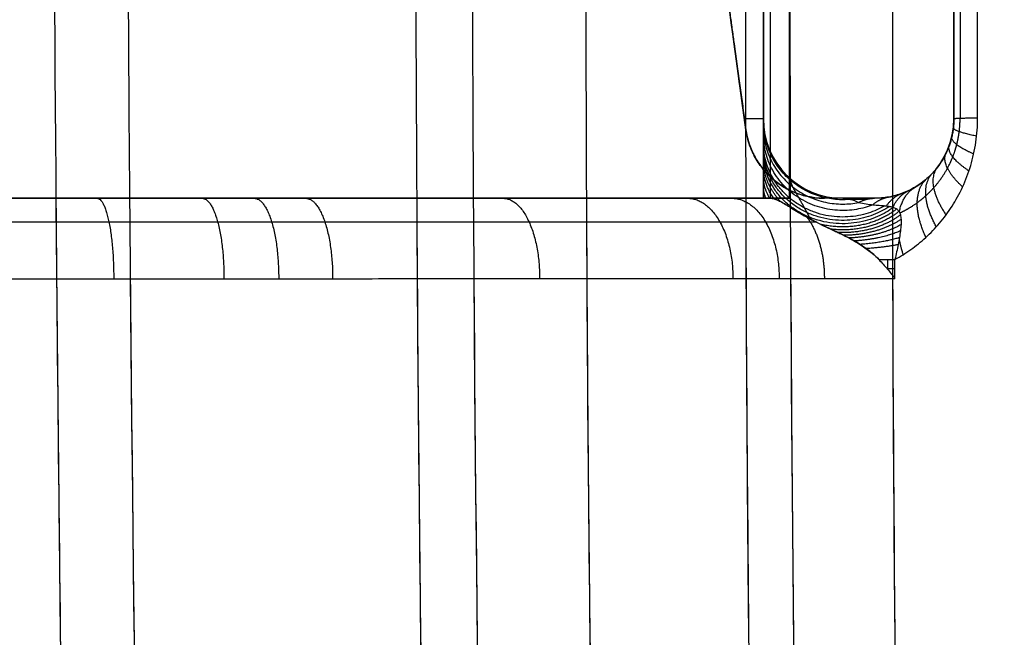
# Model space of a CAD drawing. Header units: millimetres. Extents: x -170 to 170, y -620 to 0.
# Tile 35 of 256: x 49 to 111, y -348 to -309. Entities that reach past the tile are written whole.
import ezdxf

# ---------------------------------------------------------------- set-up
doc = ezdxf.new("R2010")
doc.units = ezdxf.units.MM
doc.header["$MEASUREMENT"] = 0
doc.layers.add('Predefinito', color=7, linetype='Continuous', true_color=0x000000)

msp = doc.modelspace()

# ---------------------------------------------------------------- linework, layer by layer
at = {"layer": 'Predefinito'}
for p, q in [((107.5, -315, -168.066), (107.5, -5, -168.066)), ((95.5, -315, -157.441), (95.5, -16, -157.441)), ((94.405, -315.683, -227.903), (76.573, -186.406, -227.903)), ((73.15, -320, -108.832), (87.384, -320, -108.832)), ((100.5, -320, -172.415), (102.5, -320, -172.415)), ((100.929, -320, -234.5), (100.929, -320, -111.55))]:
    msp.add_line(p, q, dxfattribs=at)
at = {"layer": 'Predefinito', "extrusion": (0, 1, 0)}
for centre, radius, start, end in [((-91.5, -218.5, -315), 4, 180, 225.36513), ((-91.5, -218.5, -320), 9, 180, 209.18193), ((-91.5, -218.5, -320), 9, 191.67277, 209.18193)]:
    msp.add_arc(centre, radius, start, end, dxfattribs=at)
at = {"layer": 'Predefinito'}
for centre, start, end in [((100.5, -315, -218.5), 180, 270), ((100.5, -315, -111.876), 180, 270), ((100.5, -315, -165.188), 180, 270), ((102.5, -315, -234.5), 270, 0), ((102.5, -315, -168.062), 270, 0), ((99.358, -315, -234.5), 187.85331, 270), ((99.358, -315, -227.909), 187.85331, 270)]:
    msp.add_arc(centre, 5, start, end, dxfattribs=at)
for points, degree in [([(60.654, -5.122, 132.922), (52.47, -207.442, 129.473), (53.797, -412.269, 126.025), (64.649, -615.03, 122.576)], 3), ([(85.736, -5.192, 125.428), (73.502, -207.46, 122.04), (74.321, -412.234, 118.653), (88.213, -614.943, 115.266)], 3), ([(109.099, -5.284, 113.084), (93.006, -207.487, 109.909), (93.197, -412.193, 106.735), (109.698, -614.836, 103.56)], 3), ([(107.5, -5, -234.5), (107.5, -160, -234.5), (107.5, -315, -234.5)], 2), ([(129.734, -5.389, 96.289), (110.157, -207.519, 93.516), (109.696, -412.15, 90.743), (128.385, -614.72, 87.971)], 3), ([(129.734, -5.389, -96.289), (110.157, -207.519, -93.516), (109.696, -412.15, -90.743), (128.385, -614.72, -87.971)], 3), ([(95.5, -315, -218.5), (95.5, -165.5, -218.5), (95.5, -16, -218.5)], 2), ([(94.405, -315.683, -234.5), (85.489, -251.045, -234.5), (76.573, -186.406, -234.5)], 2), ([(94.31, -315, -221.346), (94.342, -315.227, -221.316), (94.373, -315.455, -221.305), (94.405, -315.683, -221.318)], 3), ([(95.5, -315, -111.876), (95.5, -315, -165.188), (95.5, -315, -218.5)], 2), ([(95.5, -315.535, -107.798), (95.5, -315.177, -109.134), (95.5, -315, -110.493), (95.5, -315, -111.876)], 3), ([(107.5, -315, -101.631), (107.5, -315, -168.066), (107.5, -315, -234.5)], 2), ([(94.405, -315.683, -221.318), (94.405, -315.683, -227.909), (94.405, -315.683, -234.5)], 2), ([(95.5, -320, -96.382), (95.5, -320, -98.205), (95.5, -320, -100.028)], 2), ([(99.358, -320, -234.5), (99.358, -320, -228.694), (99.358, -320, -222.888)], 2), ([(102.5, -320, -234.5), (100.929, -320, -234.5), (99.358, -320, -234.5)], 2), ([(100.5, -320, -111.876), (101.172, -320, -111.367), (101.839, -320, -110.852), (102.5, -320, -110.329)], 3), ([(100.5, -320, -218.5), (100.5, -320, -165.188), (100.5, -320, -111.876)], 2), ([(100.5, -320, -111.876), (100.834, -320, -110.929), (101.168, -320.089, -109.991), (101.5, -320.267, -109.063)], 3), ([(102.5, -320, -110.329), (102.5, -320, -172.415), (102.5, -320, -234.5)], 2), ([(103.787, -325.043, -102.762), (103.787, -324.645, -102.767), (103.787, -324.247, -102.772), (103.787, -323.849, -102.776)], 3), ([(55.629, -325.073, -127.492), (56.486, -421.865, -125.854), (59.492, -518.681, -124.215), (64.649, -615.03, -122.576)], 3), ([(77.263, -325.06, -120.095), (77.962, -421.827, -118.485), (81.611, -518.618, -116.876), (88.213, -614.943, -115.266)], 3), ([(97.22, -325.047, -108.086), (97.699, -421.783, -106.577), (101.857, -518.542, -105.069), (109.698, -614.836, -103.56)], 3)]:
    msp.add_open_spline(points, degree=degree, dxfattribs=at)
for points, knots in [([(107.5, -5, -116.856), (107.5, -30.807, -115.068), (107.5, -56.615, -113.305), (107.5, -108.245, -109.982), (107.5, -134.066, -108.423), (107.5, -185.728, -105.679), (107.5, -211.572, -104.496), (107.5, -263.274, -102.653), (107.5, -289.133, -101.995), (107.5, -315, -101.631)], [0, 0, 0, 0, 0.0776055, 0.0776055, 0.1552111, 0.1552111, 0.2328166, 0.2328166, 0.3104222, 0.3104222, 0.3104222, 0.3104222]), ([(108.995, -314.95, -98.066), (108.996, -301.984, -98.247), (109.001, -289.035, -98.498), (109.019, -263.142, -99.131), (109.033, -250.198, -99.514), (109.067, -224.296, -100.405), (109.087, -211.364, -100.912), (109.136, -185.514, -102.032), (109.165, -172.596, -102.645), (109.26, -133.857, -104.619), (109.338, -108.081, -106.11), (109.471, -69.487, -108.49), (109.518, -56.625, -109.307), (109.618, -30.929, -110.971), (109.67, -18.094, -111.817), (109.724, -5.287, -112.668)], [0, 0, 0, 0, 0.0387753, 0.0387753, 0.077558, 0.077558, 0.1163216, 0.1163216, 0.1550893, 0.1550893, 0.2325939, 0.2325939, 0.2713163, 0.2713163, 0.3100318, 0.3100318, 0.3100318, 0.3100318]), ([(108.995, -314.95, -98.066), (108.997, -289.111, -98.427), (109.016, -263.276, -99.066), (109.083, -211.62, -100.84), (109.132, -185.797, -101.974), (109.259, -134.185, -104.601), (109.337, -108.393, -106.092), (109.515, -56.828, -109.27), (109.615, -31.055, -110.956), (109.724, -5.287, -112.668)], [0, 0, 0, 0, 0.0775079, 0.0775079, 0.1550159, 0.1550159, 0.2325238, 0.2325238, 0.3100318, 0.3100318, 0.3100318, 0.3100318]), ([(78.151, -92.751, 112.211), (76.219, -135.455, 111.546), (74.897, -178.243, 110.873), (74.193, -221.072, 110.188), (73.467, -265.241, 109.481), (73.398, -309.454, 108.761), (73.989, -353.661, 108.025), (74.581, -397.868, 107.288), (75.833, -442.068, 106.536), (77.743, -486.214, 105.77), (79.604, -529.231, 105.023), (82.089, -572.196, 104.265), (85.191, -615.065, 103.499)], [4.042937, 4.042937, 4.042937, 4.042937, 133.190146, 133.190146, 133.190146, 266.380292, 266.380292, 266.380292, 399.570438, 399.570438, 399.570438, 529.356729, 529.356729, 529.356729, 529.356729]), ([(53.022, -93.462, 120.104), (51.899, -135.946, 119.393), (51.186, -178.511, 118.679), (50.889, -221.116, 117.963), (50.58, -265.252, 117.221), (50.718, -309.43, 116.476), (51.303, -353.602, 115.728), (51.888, -397.774, 114.979), (52.921, -441.941, 114.227), (54.399, -486.055, 113.472), (55.841, -529.09, 112.735), (57.707, -572.073, 111.996), (59.991, -614.963, 111.256)], [4.620795, 4.620795, 4.620795, 4.620795, 133.190146, 133.190146, 133.190146, 266.380292, 266.380292, 266.380292, 399.570438, 399.570438, 399.570438, 529.500559, 529.500559, 529.500559, 529.500559]), ([(89.902, -94.632, 105.933), (87.65, -136.7, 105.321), (86.075, -178.85, 104.698), (85.185, -221.04, 104.057), (84.253, -265.23, 103.385), (84.072, -309.465, 102.694), (84.646, -353.693, 101.979), (85.221, -397.921, 101.265), (86.55, -442.142, 100.527), (88.632, -486.308, 99.77), (90.659, -529.316, 99.032), (93.401, -572.271, 98.277), (96.85, -615.127, 97.51)], [6.030208, 6.030208, 6.030208, 6.030208, 133.190146, 133.190146, 133.190146, 266.380292, 266.380292, 266.380292, 399.570438, 399.570438, 399.570438, 529.268131, 529.268131, 529.268131, 529.268131]), ([(100.829, -97.917, 98.194), (98.339, -138.881, 97.65), (96.568, -179.924, 97.092), (95.518, -221.004, 96.512), (94.389, -265.217, 95.888), (94.097, -309.474, 95.238), (94.645, -353.725, 94.559), (95.193, -397.975, 93.881), (96.581, -442.22, 93.173), (98.809, -486.408, 92.44), (100.977, -529.405, 91.726), (103.94, -572.349, 90.988), (107.693, -615.195, 90.234)], [9.437205, 9.437205, 9.437205, 9.437205, 133.190146, 133.190146, 133.190146, 266.380292, 266.380292, 266.380292, 399.570438, 399.570438, 399.570438, 529.173078, 529.173078, 529.173078, 529.173078]), ([(110.746, -102.569, 89.088), (108.118, -141.976, 88.624), (106.216, -181.454, 88.142), (105.043, -220.967, 87.637), (103.73, -265.202, 87.072), (103.33, -309.482, 86.478), (103.847, -353.756, 85.85), (104.364, -398.029, 85.223), (105.796, -442.296, 84.562), (108.146, -486.507, 83.87), (110.431, -529.495, 83.198), (113.582, -572.429, 82.497), (117.598, -615.263, 81.774)], [14.221156, 14.221156, 14.221156, 14.221156, 133.190146, 133.190146, 133.190146, 266.380292, 266.380292, 266.380292, 399.570438, 399.570438, 399.570438, 529.075738, 529.075738, 529.075738, 529.075738]), ([(95.5, -104.17, -104.366), (95.5, -140.115, -102.368), (95.5, -176.069, -100.574), (95.5, -230.024, -98.496), (95.5, -248.013, -97.906), (95.5, -284, -96.963), (95.5, -301.999, -96.61), (95.5, -320, -96.382)], [-0.216025, -0.216025, -0.216025, -0.216025, -0.1080125, -0.1080125, -0.0540062, -0.0540062, 0, 0, 0, 0]), ([(97.154, -320, -92.666), (97.154, -310.977, -92.781), (97.156, -301.955, -92.924), (97.164, -283.912, -93.269), (97.17, -274.891, -93.47), (97.186, -256.854, -93.929), (97.197, -247.838, -94.186), (97.222, -229.812, -94.752), (97.236, -220.801, -95.061), (97.286, -193.78, -96.059), (97.326, -175.816, -96.819), (97.422, -139.853, -98.486), (97.477, -121.898, -99.391), (97.539, -103.946, -100.344)], [-0.2161917, -0.2161917, -0.2161917, -0.2161917, -0.1891288, -0.1891288, -0.1620661, -0.1620661, -0.1350152, -0.1350152, -0.1079749, -0.1079749, -0.0539196, -0.0539196, 0, 0, 0, 0]), ([(110.162, -111.514, -88.982), (107.638, -151.022, -88.514), (105.844, -190.598, -88.029), (104.782, -230.206, -87.519), (103.624, -273.41, -86.963), (103.337, -316.653, -86.379), (103.924, -359.887, -85.763), (104.511, -403.121, -85.147), (105.972, -446.347, -84.5), (108.308, -489.518, -83.823), (110.578, -531.5, -83.165), (113.676, -573.429, -82.48), (117.598, -615.263, -81.774)], [10.823798, 10.823798, 10.823798, 10.823798, 130.063845, 130.063845, 130.063845, 260.12769, 260.12769, 260.12769, 390.191534, 390.191534, 390.191534, 516.670574, 516.670574, 516.670574, 516.670574]), ([(107.5, -315, -101.631), (107.5, -315.19, -101.626), (107.489, -315.381, -101.642), (107.457, -315.664, -101.698), (107.443, -315.759, -101.722), (107.41, -315.947, -101.781), (107.392, -316.04, -101.816), (107.328, -316.314, -101.933), (107.276, -316.492, -102.029), (107.154, -316.836, -102.256), (107.085, -317.004, -102.386), (106.93, -317.326, -102.676), (106.846, -317.479, -102.833), (106.666, -317.77, -103.168), (106.57, -317.909, -103.346), (106.367, -318.174, -103.72), (106.259, -318.301, -103.918), (106.037, -318.538, -104.325), (105.922, -318.649, -104.533), (105.686, -318.856, -104.958), (105.565, -318.953, -105.174), (105.317, -319.134, -105.615), (105.19, -319.217, -105.84), (104.8, -319.45, -106.522), (104.527, -319.581, -106.995), (103.965, -319.79, -107.947), (103.679, -319.868, -108.423), (103.098, -319.973, -109.376), (102.802, -320, -109.853), (102.5, -320, -110.329)], [-0.01206968, -0.01206968, -0.01206968, -0.01206968, -0.0113156, -0.0113156, -0.01093855, -0.01093855, -0.01056151, -0.01056151, -0.00980707, -0.00980707, -0.00905264, -0.00905264, -0.0082983, -0.0082983, -0.00754396, -0.00754396, -0.00678956, -0.00678956, -0.00603517, -0.00603517, -0.00528077, -0.00528077, -0.00452638, -0.00452638, -0.00301758, -0.00301758, -0.00150879, -0.00150879, 0, 0, 0, 0]), ([(103.787, -323.849, -102.776), (103.962, -323.754, -102.624), (104.13, -323.658, -102.478), (104.46, -323.454, -102.189), (104.622, -323.347, -102.046), (105.11, -323.002, -101.615), (105.424, -322.749, -101.335), (106.03, -322.195, -100.79), (106.322, -321.893, -100.524), (106.88, -321.232, -100.013), (107.142, -320.878, -99.771), (107.624, -320.124, -99.324), (107.846, -319.722, -99.117), (108.244, -318.861, -98.746), (108.416, -318.408, -98.584), (108.628, -317.704, -98.388), (108.69, -317.465, -98.33), (108.8, -316.976, -98.23), (108.846, -316.725, -98.187), (108.92, -316.222, -98.121), (108.949, -315.968, -98.097), (108.986, -315.458, -98.068), (108.995, -315.202, -98.062), (108.995, -314.95, -98.066)], [-0.01211086, -0.01211086, -0.01211086, -0.01211086, -0.01133844, -0.01133844, -0.01056601, -0.01056601, -0.009054, -0.009054, -0.00754258, -0.00754258, -0.00603116, -0.00603116, -0.00451975, -0.00451975, -0.00300833, -0.00300833, -0.00225262, -0.00225262, -0.00149691, -0.00149691, -0.00074845, -0.00074845, 0, 0, 0, 0]), ([(95.5, -320, -100.028), (95.5, -319.671, -100.222), (95.5, -319.36, -100.443), (95.5, -318.776, -100.937), (95.5, -318.5, -101.213), (95.5, -318.002, -101.8), (95.5, -317.777, -102.11), (95.5, -317.368, -102.758), (95.5, -317.183, -103.097), (95.5, -316.679, -104.139), (95.5, -316.412, -104.858), (95.5, -315.939, -106.316), (95.5, -315.733, -107.055), (95.5, -315.535, -107.798)], [-0.009196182, -0.009196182, -0.009196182, -0.009196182, -0.008046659, -0.008046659, -0.006897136, -0.006897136, -0.005747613, -0.005747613, -0.004598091, -0.004598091, -0.002299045, -0.002299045, 0, 0, 0, 0]), ([(99.358, -320, -222.888), (99.084, -320, -222.817), (98.815, -319.978, -222.745), (98.288, -319.892, -222.601), (98.03, -319.828, -222.529), (97.528, -319.661, -222.384), (97.284, -319.558, -222.311), (96.811, -319.311, -222.167), (96.583, -319.168, -222.095), (96.144, -318.841, -221.953), (95.934, -318.656, -221.882), (95.635, -318.341, -221.779), (95.539, -318.231, -221.745), (95.351, -317.995, -221.679), (95.261, -317.871, -221.646), (95.088, -317.607, -221.583), (95.006, -317.467, -221.552), (94.849, -317.168, -221.493), (94.775, -317.008, -221.464), (94.64, -316.667, -221.412), (94.58, -316.487, -221.388), (94.477, -316.102, -221.347), (94.434, -315.898, -221.33), (94.405, -315.683, -221.318)], [-0.00729124, -0.00729124, -0.00729124, -0.00729124, -0.006378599, -0.006378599, -0.00546599, -0.00546599, -0.004553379, -0.004553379, -0.003640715, -0.003640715, -0.002728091, -0.002728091, -0.002271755, -0.002271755, -0.001815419, -0.001815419, -0.001361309, -0.001361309, -0.000907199, -0.000907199, -0.000453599, -0.000453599, 0, 0, 0, 0]), ([(94.405, -315.683, -221.318), (94.426, -315.841, -221.327), (94.455, -315.994, -221.338), (94.525, -316.294, -221.367), (94.567, -316.441, -221.383), (94.663, -316.727, -221.421), (94.717, -316.868, -221.442), (94.837, -317.142, -221.488), (94.904, -317.277, -221.514), (95.119, -317.669, -221.594), (95.284, -317.914, -221.655), (95.501, -318.183, -221.732), (95.543, -318.233, -221.747), (95.64, -318.344, -221.781), (95.695, -318.405, -221.8), (95.81, -318.524, -221.839), (95.869, -318.582, -221.86), (95.981, -318.688, -221.897), (96.034, -318.735, -221.915), (96.138, -318.826, -221.95), (96.191, -318.87, -221.967), (96.307, -318.962, -222.005), (96.365, -319.006, -222.024), (96.543, -319.135, -222.082), (96.664, -319.215, -222.12), (96.914, -319.365, -222.198), (97.042, -319.434, -222.238), (97.308, -319.563, -222.318), (97.446, -319.622, -222.359), (97.866, -319.782, -222.482), (98.157, -319.863, -222.564), (98.75, -319.972, -222.728), (99.053, -320, -222.809), (99.358, -320, -222.888)], [0, 0, 0, 0, 0.000472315, 0.000472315, 0.00094463, 0.00094463, 0.001417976, 0.001417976, 0.001891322, 0.001891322, 0.002827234, 0.002827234, 0.002996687, 0.002996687, 0.00316614, 0.00316614, 0.003335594, 0.003335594, 0.003505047, 0.003505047, 0.003743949, 0.003743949, 0.003982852, 0.003982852, 0.004460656, 0.004460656, 0.004940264, 0.004940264, 0.005419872, 0.005419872, 0.00635558, 0.00635558, 0.00729124, 0.00729124, 0.00729124, 0.00729124]), ([(-97.154, -320, -92.666), (-93.927, -320, -95.573), (-90.53, -320, -98.277), (-83.468, -320, -103.197), (-79.816, -320, -105.415), (-72.314, -320, -109.328), (-68.478, -320, -111.026), (-64.046, -320, -112.644), (-63.556, -320, -112.819), (-62.575, -320, -113.159), (-62.083, -320, -113.325), (-60.605, -320, -113.81), (-59.616, -320, -114.117), (-56.64, -320, -114.985), (-54.646, -320, -115.497), (-50.625, -320, -116.384), (-48.611, -320, -116.758), (-44.558, -320, -117.369), (-42.531, -320, -117.605), (-39.476, -320, -117.857), (-38.46, -320, -117.923), (-36.424, -320, -118.021), (-35.408, -320, -118.053), (-34.135, -320, -118.071), (-33.881, -320, -118.074), (-33.5, -320, -118.076), (-33.373, -320, -118.076), (-33.107, -320, -118.076), (-32.968, -320, -118.076), (-32.253, -320, -118.076), (-31.676, -320, -118.076), (-29.951, -320, -118.076), (-28.801, -320, -118.076), (-26.503, -320, -118.076), (-25.355, -320, -118.076), (-23.059, -320, -118.076), (-21.911, -320, -118.076), (-18.464, -320, -118.076), (-16.165, -320, -118.076), (-9.244, -320, -118.076), (-4.622, -320, -118.076), (4.622, -320, -118.076), (9.244, -320, -118.076), (16.165, -320, -118.076), (18.464, -320, -118.076), (23.059, -320, -118.076), (25.355, -320, -118.076), (28.801, -320, -118.076), (29.951, -320, -118.076), (31.676, -320, -118.076), (32.253, -320, -118.076), (32.968, -320, -118.076), (33.107, -320, -118.076), (33.373, -320, -118.076), (33.5, -320, -118.076), (33.881, -320, -118.074), (34.135, -320, -118.071), (35.408, -320, -118.053), (36.424, -320, -118.021), (38.46, -320, -117.923), (39.476, -320, -117.857), (42.531, -320, -117.605), (44.558, -320, -117.369), (48.611, -320, -116.758), (50.625, -320, -116.384), (54.646, -320, -115.497), (56.64, -320, -114.985), (59.616, -320, -114.117), (60.605, -320, -113.81), (62.577, -320, -113.163), (63.558, -320, -112.823), (65.514, -320, -112.108), (66.487, -320, -111.735), (67.939, -320, -111.149), (68.423, -320, -110.95), (69.387, -320, -110.543), (69.867, -320, -110.336), (71.307, -320, -109.7), (72.261, -320, -109.26), (73.682, -320, -108.576), (74.155, -320, -108.344), (75.098, -320, -107.871), (75.568, -320, -107.631), (79.816, -320, -105.415), (83.468, -320, -103.197), (90.53, -320, -98.277), (93.927, -320, -95.573), (97.154, -320, -92.666)], [-0.0021768, -0.0021768, -0.0021768, -0.0021768, 0.010715, 0.010715, 0.0233682, 0.0233682, 0.0358243, 0.0358243, 0.0373674, 0.0373674, 0.0389079, 0.0389079, 0.041982, 0.041982, 0.0481067, 0.0481067, 0.0541997, 0.0541997, 0.0602691, 0.0602691, 0.0632942, 0.0632942, 0.0663149, 0.0663149, 0.0670693, 0.0670693, 0.0674464, 0.0674464, 0.067859, 0.067859, 0.0695684, 0.0695684, 0.0729802, 0.0729802, 0.0763868, 0.0763868, 0.0797927, 0.0797927, 0.0866158, 0.0866158, 0.1003302, 0.1003302, 0.1140446, 0.1140446, 0.1208678, 0.1208678, 0.1276802, 0.1276802, 0.131092, 0.131092, 0.1328014, 0.1328014, 0.133214, 0.133214, 0.1335911, 0.1335911, 0.1343455, 0.1343455, 0.1373662, 0.1373662, 0.1403913, 0.1403913, 0.1464607, 0.1464607, 0.1525537, 0.1525537, 0.1586784, 0.1586784, 0.1617525, 0.1617525, 0.1648366, 0.1648366, 0.1679312, 0.1679312, 0.1694824, 0.1694824, 0.1710364, 0.1710364, 0.1741538, 0.1741538, 0.1757168, 0.1757168, 0.1772831, 0.1772831, 0.1899353, 0.1899353, 0.2028259, 0.2028259, 0.2028259, 0.2028259]), ([(95.975, -320, -102.738), (95.137, -320, -103.396), (94.287, -320, -104.043), (92.568, -320, -105.311), (91.702, -320, -105.931), (89.082, -320, -107.75), (87.306, -320, -108.906), (81.895, -320, -112.209), (78.174, -320, -114.189), (70.497, -320, -117.689), (66.541, -320, -119.211), (61.441, -320, -120.806), (60.416, -320, -121.109), (58.365, -320, -121.679), (57.338, -320, -121.947), (54.253, -320, -122.7), (52.189, -320, -123.134), (45.977, -320, -124.233), (41.809, -320, -124.697), (36.566, -320, -124.939), (35.516, -320, -124.97), (33.412, -320, -124.998), (32.358, -320, -124.993), (29.198, -320, -124.993), (18.664, -320, -124.993), (-0.298, -320, -124.993), (-19.259, -320, -124.993), (-29.793, -320, -124.993), (-32.426, -320, -124.993), (-32.953, -320, -124.994), (-34.006, -320, -124.991), (-34.533, -320, -124.985), (-36.113, -320, -124.954), (-37.166, -320, -124.916), (-39.272, -320, -124.806), (-40.325, -320, -124.733), (-42.423, -320, -124.555), (-43.469, -320, -124.449), (-46.595, -320, -124.081), (-48.666, -320, -123.769), (-54.839, -320, -122.636), (-58.901, -320, -121.62), (-63.914, -320, -120.026), (-64.914, -320, -119.691), (-66.901, -320, -118.99), (-67.887, -320, -118.625), (-70.82, -320, -117.487), (-72.745, -320, -116.671), (-78.428, -320, -114.058), (-82.096, -320, -112.094), (-87.426, -320, -108.829), (-89.173, -320, -107.688), (-91.751, -320, -105.896), (-92.603, -320, -105.285), (-93.871, -320, -104.349), (-94.291, -320, -104.034), (-94.92, -320, -103.556), (-95.181, -320, -103.356), (-95.441, -320, -103.154), (-95.545, -320, -103.074), (-95.6, -320, -103.031), (-95.761, -320, -102.906), (-95.868, -320, -102.822), (-95.975, -320, -102.738)], [0.683357, 0.683357, 0.683357, 0.683357, 0.6866141, 0.6866141, 0.6898712, 0.6898712, 0.6963854, 0.6963854, 0.7094139, 0.7094139, 0.7224423, 0.7224423, 0.7256994, 0.7256994, 0.7289565, 0.7289565, 0.7354708, 0.7354708, 0.7484992, 0.7484992, 0.7517563, 0.7517563, 0.7550134, 0.7550134, 0.7615277, 0.7875846, 0.8136415, 0.8201557, 0.8201557, 0.8217843, 0.8217843, 0.8234128, 0.8234128, 0.8266699, 0.8266699, 0.829927, 0.829927, 0.8331842, 0.8331842, 0.8396984, 0.8396984, 0.8527268, 0.8527268, 0.8559839, 0.8559839, 0.8592411, 0.8592411, 0.8657553, 0.8657553, 0.8787837, 0.8787837, 0.885298, 0.885298, 0.8885551, 0.8885551, 0.8901836, 0.8901836, 0.8909979, 0.8912015, 0.8912015, 0.8914051, 0.8914051, 0.8918122, 0.8918122, 0.8918122, 0.8918122]), ([(50.944, -320, -116.297), (51.052, -333.24, -116.073), (51.199, -346.48, -115.849), (51.387, -359.719, -115.624), (51.999, -402.855, -114.893), (53.038, -445.983, -114.158), (54.501, -489.06, -113.42), (55.928, -531.09, -112.701), (57.76, -573.072, -111.979), (59.991, -614.963, -111.256)], [220.207413, 220.207413, 220.207413, 220.207413, 260.12769, 260.12769, 260.12769, 390.191534, 390.191534, 390.191534, 517.095412, 517.095412, 517.095412, 517.095412]), ([(73.667, -320, -108.582), (73.744, -333.261, -108.364), (73.88, -346.522, -108.144), (74.076, -359.783, -107.922), (74.713, -402.952, -107.202), (75.98, -446.113, -106.466), (77.874, -489.221, -105.718), (79.72, -531.234, -104.988), (82.162, -573.195, -104.247), (85.191, -615.065, -103.499)], [220.17476, 220.17476, 220.17476, 220.17476, 260.12769, 260.12769, 260.12769, 390.191534, 390.191534, 390.191534, 516.951597, 516.951597, 516.951597, 516.951597]), ([(84.355, -320, -102.519), (84.412, -333.272, -102.308), (84.538, -346.546, -102.095), (84.731, -359.818, -101.88), (85.36, -403.008, -101.18), (86.708, -446.189, -100.459), (88.775, -489.317, -99.718), (90.788, -531.319, -98.997), (93.481, -573.27, -98.259), (96.85, -615.127, -97.51)], [220.158959, 220.158959, 220.158959, 220.158959, 260.12769, 260.12769, 260.12769, 390.191534, 390.191534, 390.191534, 516.862947, 516.862947, 516.862947, 516.862947]), ([(94.39, -320, -95.071), (94.426, -333.284, -94.872), (94.538, -346.569, -94.67), (94.726, -359.853, -94.465), (95.337, -403.065, -93.8), (96.749, -446.269, -93.107), (98.962, -489.417, -92.39), (101.116, -531.409, -91.692), (104.027, -573.349, -90.971), (107.693, -615.195, -90.234)], [220.144103, 220.144103, 220.144103, 220.144103, 260.12769, 260.12769, 260.12769, 390.191534, 390.191534, 390.191534, 516.767945, 516.767945, 516.767945, 516.767945]), ([(97.154, -320, -92.666), (96.893, -320, -92.902), (96.66, -320, -93.161), (96.252, -320, -93.722), (96.075, -320, -94.029), (95.791, -320, -94.665), (95.684, -320, -94.995), (95.537, -320, -95.679), (95.5, -320, -96.03), (95.5, -320, -96.382)], [0, 0, 0, 0, 0.001040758, 0.001040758, 0.002081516, 0.002081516, 0.003122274, 0.003122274, 0.004163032, 0.004163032, 0.004163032, 0.004163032]), ([(95.5, -320, -100.028), (95.5, -320, -100.493), (95.548, -320, -100.949), (95.715, -320, -101.852), (95.835, -320, -102.298), (95.975, -320, -102.738)], [0, 0, 0, 0, 0.001376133, 0.001376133, 0.002752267, 0.002752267, 0.002752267, 0.002752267]), ([(95.975, -320, -102.738), (96.023, -320, -102.89), (96.077, -320.007, -103.045), (96.198, -320.036, -103.353), (96.265, -320.059, -103.506), (96.376, -320.106, -103.729), (96.416, -320.124, -103.802), (96.498, -320.164, -103.946), (96.541, -320.186, -104.016), (96.678, -320.26, -104.221), (96.78, -320.319, -104.352), (96.952, -320.423, -104.531), (97.013, -320.46, -104.587), (97.14, -320.537, -104.692), (97.206, -320.578, -104.74), (97.41, -320.703, -104.87), (97.556, -320.793, -104.938), (97.79, -320.932, -105.011), (97.87, -320.979, -105.031), (98.036, -321.075, -105.06), (98.121, -321.124, -105.07), (98.296, -321.221, -105.079), (98.384, -321.269, -105.079), (98.563, -321.365, -105.071), (98.653, -321.412, -105.063), (98.924, -321.552, -105.026), (99.109, -321.643, -104.987), (99.476, -321.82, -104.887), (99.66, -321.905, -104.827), (99.935, -322.033, -104.729), (100.026, -322.075, -104.694), (100.209, -322.161, -104.623), (100.299, -322.204, -104.587), (100.57, -322.334, -104.477), (100.748, -322.423, -104.402), (101.097, -322.611, -104.253), (101.267, -322.709, -104.179), (101.6, -322.914, -104.032), (101.762, -323.022, -103.959), (102.075, -323.244, -103.813), (102.227, -323.359, -103.74), (102.515, -323.6, -103.596), (102.651, -323.724, -103.525), (102.776, -323.857, -103.46)], [0, 0, 0, 0, 0.000572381, 0.000572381, 0.001144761, 0.001144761, 0.001434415, 0.001434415, 0.001724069, 0.001724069, 0.002303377, 0.002303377, 0.002596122, 0.002596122, 0.002888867, 0.002888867, 0.003474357, 0.003474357, 0.003764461, 0.003764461, 0.004054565, 0.004054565, 0.00434467, 0.00434467, 0.004634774, 0.004634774, 0.005216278, 0.005216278, 0.005797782, 0.005797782, 0.006088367, 0.006088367, 0.006378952, 0.006378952, 0.006960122, 0.006960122, 0.007539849, 0.007539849, 0.008119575, 0.008119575, 0.008700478, 0.008700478, 0.00928138, 0.00928138, 0.00928138, 0.00928138]), ([(102.776, -323.857, -103.46), (102.726, -323.804, -103.486), (102.674, -323.751, -103.514), (102.565, -323.648, -103.57), (102.509, -323.598, -103.598), (102.34, -323.452, -103.684), (102.227, -323.361, -103.739), (101.991, -323.183, -103.853), (101.869, -323.096, -103.91), (101.623, -322.93, -104.022), (101.498, -322.85, -104.078), (101.307, -322.734, -104.162), (101.241, -322.696, -104.19), (101.114, -322.622, -104.246), (101.049, -322.586, -104.273), (100.92, -322.515, -104.329), (100.857, -322.481, -104.356), (100.729, -322.415, -104.41), (100.664, -322.381, -104.437), (100.526, -322.313, -104.494), (100.454, -322.277, -104.524), (100.303, -322.205, -104.586), (100.224, -322.168, -104.617), (100.056, -322.089, -104.683), (99.968, -322.048, -104.716), (99.784, -321.963, -104.783), (99.688, -321.918, -104.817), (99.386, -321.777, -104.914), (99.172, -321.675, -104.973), (98.85, -321.514, -105.036), (98.743, -321.459, -105.052), (98.532, -321.349, -105.074), (98.427, -321.293, -105.079), (98.224, -321.181, -105.077), (98.124, -321.125, -105.07), (97.933, -321.016, -105.044), (97.841, -320.962, -105.025), (97.573, -320.804, -104.948), (97.408, -320.703, -104.872), (97.18, -320.562, -104.723), (97.108, -320.518, -104.668), (96.968, -320.433, -104.547), (96.901, -320.392, -104.48), (96.773, -320.316, -104.337), (96.712, -320.281, -104.262), (96.598, -320.216, -104.103), (96.543, -320.187, -104.02), (96.387, -320.108, -103.758), (96.292, -320.068, -103.567), (96.121, -320.014, -103.166), (96.044, -320, -102.955), (95.975, -320, -102.738)], [-0.00928138, -0.00928138, -0.00928138, -0.00928138, -0.008995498, -0.008995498, -0.008709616, -0.008709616, -0.008137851, -0.008137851, -0.007559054, -0.007559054, -0.006980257, -0.006980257, -0.006683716, -0.006683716, -0.006387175, -0.006387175, -0.006090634, -0.006090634, -0.005794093, -0.005794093, -0.005503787, -0.005503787, -0.005213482, -0.005213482, -0.004923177, -0.004923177, -0.004632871, -0.004632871, -0.00405303, -0.00405303, -0.00376311, -0.00376311, -0.003473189, -0.003473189, -0.003184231, -0.003184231, -0.002895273, -0.002895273, -0.002317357, -0.002317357, -0.002028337, -0.002028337, -0.001739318, -0.001739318, -0.001450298, -0.001450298, -0.001161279, -0.001161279, -0.000580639, -0.000580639, 0, 0, 0, 0]), ([(100.5, -320, -111.876), (100.663, -320, -111.412), (100.83, -320.022, -110.942), (101.165, -320.111, -110.001), (101.333, -320.178, -109.53), (101.5, -320.267, -109.063)], [-0.002996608, -0.002996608, -0.002996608, -0.002996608, -0.001498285, -0.001498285, 0, 0, 0, 0]), ([(101.5, -320.267, -109.063), (101.665, -320.303, -108.801), (101.822, -320.331, -108.542), (102.124, -320.376, -108.034), (102.268, -320.393, -107.785), (102.543, -320.422, -107.298), (102.674, -320.433, -107.059), (102.921, -320.453, -106.592), (103.038, -320.462, -106.365), (103.255, -320.482, -105.924), (103.357, -320.494, -105.711), (103.543, -320.525, -105.3), (103.627, -320.546, -105.102), (103.779, -320.599, -104.726), (103.845, -320.632, -104.55), (103.958, -320.717, -104.219), (104.005, -320.768, -104.066), (104.082, -320.892, -103.783), (104.111, -320.965, -103.653), (104.153, -321.133, -103.418), (104.166, -321.227, -103.315), (104.177, -321.433, -103.134), (104.176, -321.545, -103.056), (104.162, -321.786, -102.924), (104.15, -321.914, -102.869), (104.117, -322.186, -102.782), (104.096, -322.328, -102.749), (104.047, -322.617, -102.705), (104.02, -322.766, -102.693), (103.93, -323.22, -102.684), (103.861, -323.536, -102.716), (103.787, -323.849, -102.776)], [-0.009377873, -0.009377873, -0.009377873, -0.009377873, -0.008791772, -0.008791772, -0.008205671, -0.008205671, -0.007619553, -0.007619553, -0.007033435, -0.007033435, -0.006447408, -0.006447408, -0.005861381, -0.005861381, -0.005275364, -0.005275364, -0.004689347, -0.004689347, -0.004103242, -0.004103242, -0.003517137, -0.003517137, -0.002931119, -0.002931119, -0.002345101, -0.002345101, -0.001759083, -0.001759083, -0.001173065, -0.001173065, 0, 0, 0, 0]), ([(102.776, -323.857, -103.46), (102.963, -324.057, -103.362), (103.141, -324.257, -103.254), (103.479, -324.654, -103.02), (103.638, -324.85, -102.895), (103.787, -325.043, -102.762)], [0, 0, 0, 0, 0.000853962, 0.000853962, 0.001707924, 0.001707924, 0.001707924, 0.001707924]), ([(-103.787, -325.043, -102.762), (-101.985, -325.044, -104.334), (-100.141, -325.046, -105.846), (-96.378, -325.048, -108.743), (-94.458, -325.049, -110.129), (-88.595, -325.053, -114.091), (-84.547, -325.056, -116.472), (-78.31, -325.059, -119.627), (-76.204, -325.061, -120.609), (-71.944, -325.063, -122.431), (-69.791, -325.065, -123.271), (-63.271, -325.069, -125.574), (-58.846, -325.071, -126.82), (-49.903, -325.076, -128.712), (-45.384, -325.078, -129.358), (-39.717, -325.081, -129.787), (-38.583, -325.082, -129.854), (-36.314, -325.083, -129.95), (-35.179, -325.084, -129.979), (-33.76, -325.084, -129.991), (-33.477, -325.084, -129.992), (-32.909, -325.084, -129.992), (-32.626, -325.084, -129.992), (-31.775, -325.085, -129.992), (-31.209, -325.085, -129.992), (-29.51, -325.085, -129.992), (-28.379, -325.085, -129.992), (-18.204, -325.085, -129.992), (-9.125, -325.085, -129.992), (9.125, -325.085, -129.992), (18.204, -325.085, -129.992), (28.379, -325.085, -129.992), (29.51, -325.085, -129.992), (31.209, -325.085, -129.992), (31.775, -325.085, -129.992), (32.626, -325.085, -129.992), (32.909, -325.085, -129.992), (33.477, -325.084, -129.992), (33.76, -325.084, -129.991), (36.314, -325.083, -129.969), (38.584, -325.082, -129.873), (45.384, -325.078, -129.358), (49.903, -325.076, -128.712), (58.846, -325.071, -126.82), (63.271, -325.069, -125.574), (69.791, -325.065, -123.271), (71.944, -325.063, -122.431), (76.204, -325.061, -120.609), (78.31, -325.059, -119.627), (84.547, -325.056, -116.472), (88.595, -325.053, -114.091), (94.458, -325.049, -110.129), (96.378, -325.048, -108.743), (100.141, -325.046, -105.846), (101.985, -325.044, -104.334), (103.787, -325.043, -102.762)], [0.8839835, 0.8839835, 0.8839835, 0.8839835, 0.8908083, 0.8908083, 0.8976332, 0.8976332, 0.9112829, 0.9112829, 0.9181078, 0.9181078, 0.9249326, 0.9249326, 0.9385823, 0.9385823, 0.9522321, 0.9522321, 0.9556445, 0.9556445, 0.9590569, 0.9590569, 0.95991, 0.95991, 0.9607631, 0.9607631, 0.9624693, 0.9624693, 0.9658818, 0.9658818, 0.9931812, 0.9931812, 1.0204806, 1.0204806, 1.0238931, 1.0238931, 1.0255993, 1.0255993, 1.0264524, 1.0264524, 1.0273055, 1.0273055, 1.0341303, 1.0341303, 1.0477801, 1.0477801, 1.0614298, 1.0614298, 1.0682546, 1.0682546, 1.0750795, 1.0750795, 1.0887292, 1.0887292, 1.0955541, 1.0955541, 1.1023789, 1.1023789, 1.1023789, 1.1023789])]:
    msp.add_open_spline(points, degree=3, knots=knots, dxfattribs=at)
for points, weights, knots in [([(108.091, -5.163, -114.48), (108.061, -30.322, -112.794), (108.033, -55.581, -111.123), (107.984, -106.808, -107.92), (107.962, -132.815, -106.391), (107.927, -184.814, -103.698), (107.913, -210.852, -102.533), (107.895, -262.892, -100.716), (107.889, -288.941, -100.063), (107.889, -314.973, -99.698)], [0.940878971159, 0.943900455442, 0.946669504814, 0.951624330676, 0.953790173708, 0.957319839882, 0.95868443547, 0.960549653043, 0.961051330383, 0.96110341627], [2.190661, 2.190661, 2.190661, 2.190661, 78.121979, 78.121979, 156.243959, 156.243959, 234.365938, 234.365938, 312.487917, 312.487917, 312.487917, 312.487917]), ([(96.039, -104.044, -102.112), (96.004, -140.094, -100.176), (95.977, -176.35, -98.424), (95.95, -230.719, -96.398), (95.943, -248.838, -95.822), (95.934, -284.629, -94.912), (95.932, -302.32, -94.573), (95.932, -320, -94.349)], [0.946129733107, 0.94959816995, 0.952305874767, 0.955018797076, 0.955699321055, 0.956581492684, 0.956794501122, 0.956778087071], [0, 0, 0, 0, 108.752922, 108.752922, 163.129383, 163.129383, 216.187334, 216.187334, 216.187334, 216.187334]), ([(97.154, -320, -92.666), (97.154, -302.305, -92.891), (97.161, -284.608, -93.228), (97.194, -248.795, -94.129), (97.218, -230.677, -94.698), (97.317, -176.34, -96.698), (97.415, -140.135, -98.423), (97.539, -103.946, -100.344)], [1.00000002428, 1.00000002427, 1.00000002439, 1.00000002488, 1.00000002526, 1.00000002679, 1.00000002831, 1.00000003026], [-0.2161917, -0.2161917, -0.2161917, -0.2161917, -0.1631167, -0.1631167, -0.1087444, -0.1087444, 0, 0, 0, 0]), ([(104.091, -320.924, -103.734), (104.469, -320.749, -103.34), (104.837, -320.535, -102.953), (105.376, -320.144, -102.383), (105.556, -319.999, -102.192), (105.906, -319.682, -101.818), (106.076, -319.511, -101.636), (106.558, -318.969, -101.118), (106.848, -318.563, -100.804), (107.221, -317.876, -100.401), (107.333, -317.636, -100.279), (107.529, -317.141, -100.068), (107.613, -316.885, -99.978), (107.75, -316.355, -99.833), (107.803, -316.079, -99.777), (107.872, -315.528, -99.708), (107.889, -315.251, -99.693), (107.889, -314.973, -99.698)], [0.910908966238, 0.916198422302, 0.921239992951, 0.928509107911, 0.930926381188, 0.935607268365, 0.937867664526, 0.944245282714, 0.948019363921, 0.952821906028, 0.9542607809, 0.956747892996, 0.957804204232, 0.959509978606, 0.960159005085, 0.960977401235, 0.961155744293, 0.961103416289], [6.79613, 6.79613, 6.79613, 6.79613, 8.944024, 8.944024, 10.062027, 10.062027, 11.18003, 11.18003, 13.416036, 13.416036, 14.534039, 14.534039, 15.652042, 15.652042, 16.770045, 16.770045, 17.888048, 17.888048, 17.888048, 17.888048]), ([(97.338, -319.276, -108.798), (97.47, -319.52, -108.305), (97.597, -319.745, -107.839), (97.844, -320.181, -106.961), (97.964, -320.392, -106.552), (98.131, -320.697, -106.006), (98.185, -320.797, -105.833), (98.288, -320.994, -105.513), (98.336, -321.091, -105.365), (98.399, -321.222, -105.178), (98.416, -321.259, -105.126), (98.433, -321.295, -105.077)], [0.81622776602, 0.803225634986, 0.790496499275, 0.765787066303, 0.753794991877, 0.736958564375, 0.731544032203, 0.721274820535, 0.716408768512, 0.71013022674, 0.708382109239, 0.706709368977], [0, 0, 0, 0, 1.650159, 1.650159, 3.300319, 3.300319, 4.125398, 4.125398, 4.950478, 4.950478, 5.286901, 5.286901, 5.286901, 5.286901]), ([(-98.785, -321.481, -105.044), (-98.689, -321.481, -105.121), (-98.593, -321.481, -105.197), (-96.683, -321.481, -106.707), (-94.833, -321.482, -108.08), (-89.175, -321.483, -112.016), (-85.261, -321.484, -114.399), (-77.135, -321.486, -118.668), (-72.923, -321.486, -120.553), (-67.46, -321.488, -122.573), (-66.355, -321.488, -122.96), (-64.137, -321.488, -123.697), (-63.023, -321.489, -124.046), (-59.672, -321.489, -125.036), (-57.421, -321.49, -125.619), (-50.619, -321.491, -127.136), (-46.021, -321.492, -127.839), (-40.191, -321.493, -128.317), (-39.02, -321.493, -128.393), (-36.68, -321.494, -128.503), (-35.51, -321.494, -128.537), (-34.047, -321.494, -128.555), (-33.754, -321.494, -128.557), (-33.388, -321.494, -128.558), (-33.315, -321.494, -128.558), (-33.169, -321.494, -128.558), (-33.099, -321.494, -128.558), (-32.887, -321.494, -128.558), (-32.746, -321.494, -128.558), (-32.04, -321.494, -128.558), (-31.476, -321.494, -128.558), (-29.783, -321.494, -128.558), (-28.654, -321.494, -128.558), (-18.494, -321.494, -128.558), (-9.463, -321.494, -128.558), (8.6, -321.494, -128.558), (17.631, -321.494, -128.558), (27.791, -321.494, -128.558), (28.919, -321.494, -128.558), (30.613, -321.494, -128.558), (31.177, -321.494, -128.558), (32.024, -321.494, -128.558), (32.306, -321.494, -128.558), (32.729, -321.494, -128.558), (32.871, -321.494, -128.558), (33.082, -321.494, -128.558), (33.152, -321.494, -128.558), (33.298, -321.494, -128.558), (33.371, -321.494, -128.558), (35.785, -321.494, -128.551), (38.118, -321.493, -128.462), (45.089, -321.492, -127.954), (49.704, -321.491, -127.295), (56.576, -321.49, -125.824), (58.859, -321.489, -125.254), (62.269, -321.489, -124.275), (63.406, -321.489, -123.928), (65.658, -321.488, -123.198), (66.775, -321.488, -122.815), (72.312, -321.487, -120.81), (76.596, -321.486, -118.925), (84.884, -321.484, -114.621), (88.889, -321.483, -112.203), (93.724, -321.482, -108.854), (94.682, -321.482, -108.167), (96.582, -321.481, -106.762), (97.52, -321.481, -106.044), (98.558, -321.481, -105.225), (98.672, -321.481, -105.135), (98.785, -321.481, -105.044)], [0.851928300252, 0.851926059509, 0.851923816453, 0.851879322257, 0.851836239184, 0.851705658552, 0.851616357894, 0.851433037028, 0.851339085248, 0.851221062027, 0.851197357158, 0.851150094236, 0.851126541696, 0.851056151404, 0.85100956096, 0.850871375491, 0.850782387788, 0.850675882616, 0.850654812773, 0.850613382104, 0.850592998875, 0.850567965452, 0.850562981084, 0.850556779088, 0.850555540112, 0.850553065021, 0.850553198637, 0.850553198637, 0.850553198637, 0.850553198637, 0.850553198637, 0.850553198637, 0.850553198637, 0.850553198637, 0.850553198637, 0.850553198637, 0.850553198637, 0.850553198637, 0.850553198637, 0.850553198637, 0.850553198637, 0.850553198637, 0.850553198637, 0.850553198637, 0.850553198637, 0.850553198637, 0.850552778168, 0.850555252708, 0.850556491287, 0.850597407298, 0.850638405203, 0.85076475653, 0.850853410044, 0.850992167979, 0.851039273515, 0.851110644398, 0.851134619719, 0.851182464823, 0.851206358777, 0.851325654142, 0.851420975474, 0.851607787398, 0.851699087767, 0.851810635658, 0.851832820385, 0.851876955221, 0.851898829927, 0.851923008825, 0.851925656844, 0.851928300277], [6.624226, 6.624226, 6.624226, 6.624226, 6.99604, 6.99604, 13.99208, 13.99208, 27.984159, 27.984159, 41.976239, 41.976239, 45.474259, 45.474259, 48.972279, 48.972279, 55.968319, 55.968319, 69.960399, 69.960399, 73.458419, 73.458419, 76.956439, 76.956439, 77.830943, 77.830943, 78.04957, 78.04957, 78.268196, 78.268196, 78.705448, 78.705448, 80.454458, 80.454458, 83.952478, 83.952478, 111.936638, 111.936638, 139.920797, 139.920797, 143.418817, 143.418817, 145.167827, 145.167827, 146.042332, 146.042332, 146.479585, 146.479585, 146.698211, 146.698211, 146.916837, 146.916837, 153.912877, 153.912877, 167.904957, 167.904957, 174.900997, 174.900997, 178.399017, 178.399017, 181.897036, 181.897036, 195.889116, 195.889116, 209.881196, 209.881196, 213.379216, 213.379216, 216.877236, 216.877236, 217.308286, 217.308286, 217.308286, 217.308286])]:
    msp.add_rational_spline(points, weights, degree=3, knots=knots, dxfattribs=at)
for points, weights, degree in [([(91.5, -294.625, -222.5), (92.566, -302.352, -222.5), (93.552, -309.501, -222.095), (94.31, -315, -221.346)], [1, 0.950062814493, 0.950062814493, 1], 3), ([(108.995, -314.95, -98.066), (107.5, -314.97, -99.535), (107.5, -315, -101.631)], [1, 0.92220683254, 1], 2), ([(101.001, -320.067, -110.462), (95.5, -320.616, -110.535), (95.5, -315.134, -109.815)], [1, 0.670776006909, 1.00000771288], 2), ([(95.5, -315.535, -107.798), (95.5, -321.451, -109.38), (101.5, -320.267, -109.063)], [1, 0.632455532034, 1], 2), ([(108.933, -316.09, -98.111), (107.444, -315.775, -99.577), (107.467, -315.57, -101.679)], [1.00000108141, 0.921136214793, 0.99999930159], 2), ([(102.406, -320.408, -107.541), (95.5, -323.134, -108.361), (95.5, -315.98, -106.211)], [1.0000196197, 0.556270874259, 1.00000576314], 2), ([(108.746, -317.215, -98.279), (107.27, -316.562, -99.73), (107.37, -316.132, -101.855)], [0.999999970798, 0.917311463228, 1.00000546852], 2), ([(103.146, -320.472, -106.145), (95.499, -324.937, -107.825), (95.5, -316.501, -104.65)], [1.00000167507, 0.485120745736, 1.00003966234], 2), ([(103.45, -320.51, -105.505), (95.5, -325.831, -107.834), (95.5, -316.811, -103.887)], [1.00004308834, 0.452788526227, 1.00001756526], 2), ([(108.448, -318.28, -98.555), (106.992, -317.297, -99.981), (107.215, -316.664, -102.143)], [0.999999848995, 0.911011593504, 0.999994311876], 2), ([(103.703, -320.572, -104.914), (95.5, -326.641, -108.077), (95.5, -317.168, -103.14)], [1.00000063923, 0.423897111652, 1.00000022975], 2), ([(108.049, -319.283, -98.928), (106.62, -317.972, -100.319), (107.007, -317.165, -102.531)], [0.99999993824, 0.902449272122, 0.999985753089], 2), ([(96.593, -320.214, -104.093), (95.5, -319.058, -103.361), (95.5, -317.578, -102.424)], [0.742865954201, 0.813445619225, 0.999999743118], 2), ([(96.179, -320.032, -103.301), (95.5, -319.114, -102.583), (95.5, -318.051, -101.752)], [0.769819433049, 0.847103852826, 1.0000006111], 2), ([(107.014, -321.038, -99.888), (105.665, -319.09, -101.18), (106.468, -318.042, -103.533)], [1.00000199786, 0.879991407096, 0.99998933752], 2), ([(95.903, -320, -102.507), (95.5, -319.327, -101.847), (95.5, -318.596, -101.129)], [0.803180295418, 0.877944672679, 0.99997793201], 2), ([(96.964, -318.535, -111.876), (97.084, -318.655, -110.785), (97.208, -318.911, -109.753), (97.338, -319.276, -108.798)], [0.853553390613, 0.841744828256, 0.829367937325, 0.816227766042], 3), ([(106.399, -321.794, -100.453), (105.105, -319.532, -101.678), (106.148, -318.419, -104.121)], [1.0000005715, 0.866533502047, 0.999999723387], 2), ([(95.664, -320, -101.565), (95.5, -319.61, -101.079), (95.5, -319.207, -100.576)], [0.858839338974, 0.919128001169, 1.00000002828], 2), ([(104.06, -320.86, -103.86), (104.283, -319.758, -104.863), (105.06, -319.295, -106.067)], [0.910380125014, 0.913584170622, 0.99999856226], 2), ([(105.739, -322.461, -101.051), (104.512, -319.89, -102.201), (105.804, -318.753, -104.745)], [1.00000001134, 0.852043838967, 0.999995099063], 2), ([(95.506, -320, -100.306), (95.5, -319.937, -100.205), (95.5, -319.875, -100.104)], [0.968861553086, 0.984029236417, 1.00000004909], 2), ([(102.389, -320.406, -107.572), (102.846, -320.018, -108.215), (103.388, -319.92, -108.9)], [0.906145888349, 0.937533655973, 0.999994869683], 2), ([(103.246, -320.482, -105.941), (103.653, -319.906, -106.674), (104.246, -319.685, -107.471)], [0.908785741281, 0.934159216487, 1.00000002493], 2), ([(103.662, -320.559, -105.016), (104.017, -319.818, -105.841), (104.662, -319.509, -106.76)], [0.909106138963, 0.928622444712, 0.99999999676], 2), ([(53.541, -320, -122.832), (54.602, -320, -127.794), (54.586, -325.073, -127.721)], [1.00000262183, 0.701890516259, 1.00000000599], 2), ([(60.151, -320, -121.179), (61.549, -320, -126.053), (61.529, -325.07, -125.985)], [0.999998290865, 0.702174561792, 1.00000000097], 2), ([(63.435, -320, -120.177), (64.997, -320, -124.998), (64.976, -325.068, -124.933)], [0.999998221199, 0.702317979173, 0.999999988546], 2), ([(66.672, -320, -119.068), (68.395, -320, -123.831), (68.373, -325.065, -123.769)], [0.999983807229, 0.702468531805, 1], 2), ([(79.103, -320, -113.617), (81.433, -320, -118.106), (81.406, -325.058, -118.054)], [0.999983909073, 0.703036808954, 0.999999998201], 2), ([(90.734, -320, -106.603), (93.609, -320, -110.754), (93.581, -325.05, -110.713)], [1.0000000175, 0.703576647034, 0.999999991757], 2), ([(93.519, -320, -104.609), (96.522, -320, -108.667), (96.493, -325.048, -108.628)], [0.999999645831, 0.703709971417, 0.999999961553], 2), ([(100.99, -320.065, -110.493), (101.329, -320.065, -110.231), (101.667, -320.065, -109.967), (102.004, -320.065, -109.701)], [0.942912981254, 0.942910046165, 0.942907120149, 0.942904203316], 3), ([(100.999, -320.067, -110.468), (101.246, -320, -110.788), (101.497, -320, -111.113)], [0.942034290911, 0.967332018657, 0.999999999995], 2), ([(101.5, -320.267, -109.063), (101.986, -320, -109.679), (102.5, -320, -110.329)], [0.900451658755, 0.936150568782, 0.999999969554], 2), ([(98.257, -321.199, -105.077), (99.355, -322.714, -106.468), (99.341, -325.046, -106.452)], [0.853383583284, 0.837200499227, 1.00000000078], 2), ([(103.901, -320.675, -104.385), (101.814, -322.312, -105.421), (99.082, -321.629, -104.989)], [0.999999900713, 0.728322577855, 0.702602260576], 2), ([(104.043, -320.83, -103.924), (102.254, -322.247, -105.032), (99.746, -321.945, -104.796)], [0.999999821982, 0.746600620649, 0.700887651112], 2), ([(104.132, -321.049, -103.535), (102.531, -322.257, -104.72), (100.206, -322.159, -104.624)], [0.999976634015, 0.759873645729, 0.702755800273], 2), ([(104.171, -321.33, -103.224), (102.714, -322.316, -104.454), (100.568, -322.334, -104.477)], [0.999999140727, 0.773437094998, 0.708420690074], 2), ([(104.169, -321.665, -102.99), (102.842, -322.421, -104.208), (100.895, -322.502, -104.339)], [0.999997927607, 0.789588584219, 0.718579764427], 2), ([(104.133, -322.05, -102.826), (102.943, -322.582, -103.967), (101.229, -322.689, -104.196)], [0.999997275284, 0.809649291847, 0.734267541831], 2), ([(104.071, -322.473, -102.727), (103.034, -322.807, -103.732), (101.587, -322.908, -104.038)], [1.00000971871, 0.833895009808, 0.756501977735], 2), ([(103.99, -322.917, -102.69), (103.125, -323.095, -103.514), (101.971, -323.17, -103.862)], [1.00000125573, 0.861842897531, 0.786122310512], 2), ([(104.312, -323.545, -102.319), (104.143, -323.034, -102.474), (104.06, -322.537, -102.718)], [1.00001111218, 0.966031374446, 0.944915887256], 2), ([(102.776, -323.857, -103.46), (103.323, -323.853, -103.18), (103.787, -323.849, -102.776)], [0.871618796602, 0.92662250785, 0.999999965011], 2), ([(103.317, -323.853, -103.139), (103.317, -324.056, -103.137), (103.317, -324.26, -103.135), (103.317, -324.463, -103.132)], [0.930855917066, 0.930856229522, 0.930856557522, 0.930856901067], 3), ([(103.787, -324.449, -102.769), (103.559, -324.452, -102.968), (103.309, -324.454, -103.138)], [1, 0.962530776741, 0.929852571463], 2)]:
    msp.add_rational_spline(points, weights, degree=degree, dxfattribs=at)

doc.saveas('drawing.dxf')
